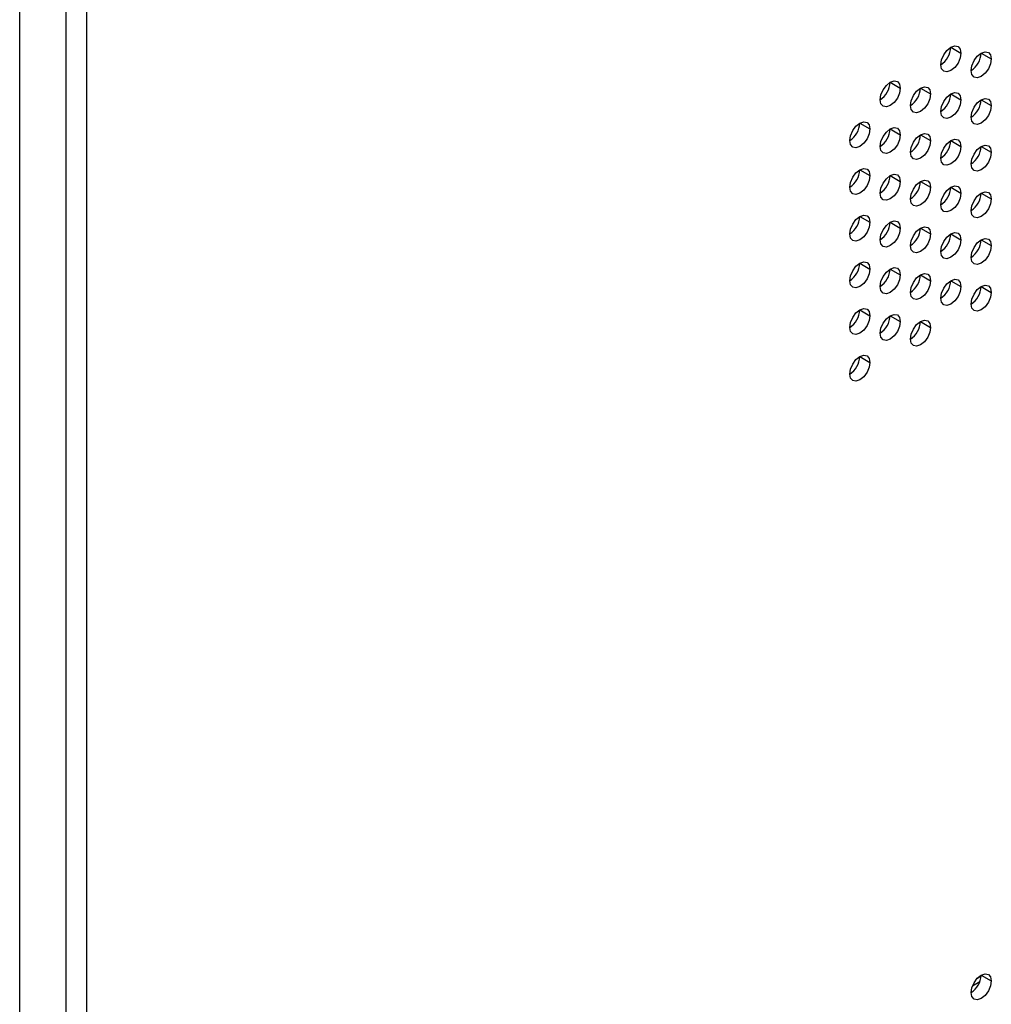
# Model space of a CAD drawing. Header units: millimetres. Extents: x 0 to 1118, y 0 to 864.
# Tile 125 of 256: x 930 to 938, y 640 to 649. Entities that reach past the tile are written whole.
import ezdxf

# ---------------------------------------------------------------- set-up
doc = ezdxf.new("R2010")
doc.units = ezdxf.units.MM

msp = doc.modelspace()

# ---------------------------------------------------------------- linework, layer by layer
at = {"color": 7, "linetype": 'Continuous', "lineweight": 25}
for p, q in [((930.2409, 631.1206), (930.2409, 696.0623)), ((930.4177, 696.0623), (930.4177, 631.1206)), ((929.8343, 631.3043), (929.8343, 670.6474)), ((937.9749, 648.3438), (938.0633, 648.2927)), ((938.2401, 648.2927), (938.3285, 648.2417)), ((937.4446, 648.0376), (937.533, 647.9866)), ((937.7097, 647.9865), (937.7981, 647.9355)), ((937.9749, 647.9355), (938.0633, 647.8845)), ((938.2401, 647.8844), (938.3285, 647.8334)), ((937.1794, 647.6804), (937.2678, 647.6294)), ((937.4446, 647.6293), (937.533, 647.5783)), ((937.7097, 647.5783), (937.7981, 647.5272)), ((937.9749, 647.5272), (938.0633, 647.4762)), ((938.2401, 647.4762), (938.3285, 647.4251)), ((937.1794, 647.2721), (937.2678, 647.2211)), ((937.4446, 647.2211), (937.533, 647.17)), ((937.7097, 647.17), (937.7981, 647.119)), ((937.9749, 647.1189), (938.0633, 647.0679)), ((938.2401, 647.0679), (938.3285, 647.0169)), ((937.1794, 646.8638), (937.2678, 646.8128)), ((937.4446, 646.8128), (937.533, 646.7618)), ((937.7097, 646.7617), (937.7981, 646.7107)), ((937.9749, 646.7107), (938.0633, 646.6596)), ((938.2401, 646.6596), (938.3285, 646.6086)), ((937.1794, 646.4556), (937.2678, 646.4045)), ((937.4446, 646.4045), (937.533, 646.3535)), ((937.7097, 646.3535), (937.7981, 646.3024)), ((937.9749, 646.3024), (938.0633, 646.2514)), ((938.2401, 646.2513), (938.3285, 646.2003)), ((937.1794, 646.0473), (937.2678, 645.9963)), ((937.4446, 645.9962), (937.533, 645.9452)), ((937.7097, 645.9452), (937.7981, 645.8942)), ((937.1794, 645.639), (937.2678, 645.588)), ((938.2397, 640.2196), (938.2028, 640.1984)), ((938.2401, 640.2294), (938.3285, 640.1783))]:
    msp.add_line(p, q, dxfattribs=at)
at = {"color": 8, "linetype": 'Continuous', "lineweight": 25}
msp.add_line((938.2279, 640.1705), (938.1632, 640.1332), dxfattribs=at)
at = {"color": 7, "linetype": 'Continuous', "lineweight": 25, "flags": 128}
for points in [[(937.8865, 648.1907), (937.8933, 648.2336), (937.9124, 648.2778), (937.9411, 648.3165), (937.9749, 648.3438), (938.0087, 648.3555), (938.0374, 648.35), (938.0566, 648.3279), (938.0633, 648.2927)], [(938.0633, 648.2927), (938.0566, 648.2498), (938.0374, 648.2056), (938.0087, 648.1669), (937.9749, 648.1396), (937.9411, 648.1279), (937.9124, 648.1334), (937.8933, 648.1555), (937.8865, 648.1907)], [(938.1517, 648.1396), (938.1584, 648.1826), (938.1776, 648.2267), (938.2063, 648.2654), (938.2401, 648.2927), (938.2739, 648.3045), (938.3026, 648.2989), (938.3217, 648.2768), (938.3285, 648.2417)], [(938.3285, 648.2417), (938.3217, 648.1987), (938.3026, 648.1545), (938.2739, 648.1159), (938.2401, 648.0886), (938.2063, 648.0768), (938.1776, 648.0824), (938.1584, 648.1044), (938.1517, 648.1396)], [(937.3562, 647.8845), (937.3629, 647.9275), (937.3821, 647.9716), (937.4108, 648.0103), (937.4446, 648.0376), (937.4784, 648.0494), (937.5071, 648.0438), (937.5262, 648.0217), (937.533, 647.9866)], [(937.533, 647.9866), (937.5262, 647.9436), (937.5071, 647.8995), (937.4784, 647.8608), (937.4446, 647.8335), (937.4108, 647.8217), (937.3821, 647.8273), (937.3629, 647.8493), (937.3562, 647.8845)], [(937.6214, 647.8335), (937.6281, 647.8764), (937.6472, 647.9206), (937.6759, 647.9593), (937.7097, 647.9866), (937.7436, 647.9983), (937.7722, 647.9927), (937.7914, 647.9707), (937.7981, 647.9355)], [(937.8865, 647.7824), (937.8933, 647.8253), (937.9124, 647.8695), (937.9411, 647.9082), (937.9749, 647.9355), (938.0087, 647.9473), (938.0374, 647.9417), (938.0566, 647.9196), (938.0633, 647.8845)], [(937.7981, 647.9355), (937.7914, 647.8926), (937.7722, 647.8484), (937.7436, 647.8097), (937.7097, 647.7824), (937.6759, 647.7707), (937.6472, 647.7762), (937.6281, 647.7983), (937.6214, 647.8335)], [(938.0633, 647.8845), (938.0566, 647.8415), (938.0374, 647.7973), (938.0087, 647.7587), (937.9749, 647.7314), (937.9411, 647.7196), (937.9124, 647.7252), (937.8933, 647.7472), (937.8865, 647.7824)], [(938.1517, 647.7313), (938.1584, 647.7743), (938.1776, 647.8185), (938.2063, 647.8571), (938.2401, 647.8844), (938.2739, 647.8962), (938.3026, 647.8906), (938.3217, 647.8686), (938.3285, 647.8334)], [(938.3285, 647.8334), (938.3217, 647.7905), (938.3026, 647.7463), (938.2739, 647.7076), (938.2401, 647.6803), (938.2063, 647.6685), (938.1776, 647.6741), (938.1584, 647.6962), (938.1517, 647.7313)], [(937.091, 647.5273), (937.0978, 647.5703), (937.1169, 647.6144), (937.1456, 647.6531), (937.1794, 647.6804), (937.2132, 647.6922), (937.2419, 647.6866), (937.2611, 647.6645), (937.2678, 647.6294)], [(937.2678, 647.6294), (937.2611, 647.5864), (937.2419, 647.5422), (937.2132, 647.5036), (937.1794, 647.4763), (937.1456, 647.4645), (937.1169, 647.4701), (937.0978, 647.4921), (937.091, 647.5273)], [(937.3562, 647.4763), (937.3629, 647.5192), (937.3821, 647.5634), (937.4108, 647.602), (937.4446, 647.6293), (937.4784, 647.6411), (937.5071, 647.6355), (937.5262, 647.6135), (937.533, 647.5783)], [(937.533, 647.5783), (937.5262, 647.5354), (937.5071, 647.4912), (937.4784, 647.4525), (937.4446, 647.4252), (937.4108, 647.4135), (937.3821, 647.419), (937.3629, 647.4411), (937.3562, 647.4763)], [(937.6214, 647.4252), (937.6281, 647.4681), (937.6472, 647.5123), (937.6759, 647.551), (937.7097, 647.5783), (937.7436, 647.59), (937.7722, 647.5845), (937.7914, 647.5624), (937.7981, 647.5272)], [(937.7981, 647.5272), (937.7914, 647.4843), (937.7722, 647.4401), (937.7436, 647.4014), (937.7097, 647.3741), (937.6759, 647.3624), (937.6472, 647.368), (937.6281, 647.39), (937.6214, 647.4252)], [(937.8865, 647.3741), (937.8933, 647.4171), (937.9124, 647.4613), (937.9411, 647.4999), (937.9749, 647.5272), (938.0087, 647.539), (938.0374, 647.5334), (938.0566, 647.5114), (938.0633, 647.4762)], [(938.0633, 647.4762), (938.0566, 647.4332), (938.0374, 647.3891), (938.0087, 647.3504), (937.9749, 647.3231), (937.9411, 647.3113), (937.9124, 647.3169), (937.8933, 647.339), (937.8865, 647.3741)], [(938.1517, 647.3231), (938.1584, 647.366), (938.1776, 647.4102), (938.2063, 647.4489), (938.2401, 647.4762), (938.2739, 647.4879), (938.3026, 647.4824), (938.3217, 647.4603), (938.3285, 647.4251)], [(938.3285, 647.4251), (938.3217, 647.3822), (938.3026, 647.338), (938.2739, 647.2993), (938.2401, 647.272), (938.2063, 647.2603), (938.1776, 647.2658), (938.1584, 647.2879), (938.1517, 647.3231)], [(937.091, 647.119), (937.0978, 647.162), (937.1169, 647.2062), (937.1456, 647.2448), (937.1794, 647.2721), (937.2132, 647.2839), (937.2419, 647.2783), (937.2611, 647.2563), (937.2678, 647.2211)], [(937.2678, 647.2211), (937.2611, 647.1781), (937.2419, 647.134), (937.2132, 647.0953), (937.1794, 647.068), (937.1456, 647.0562), (937.1169, 647.0618), (937.0978, 647.0839), (937.091, 647.119)], [(937.3562, 647.068), (937.3629, 647.1109), (937.3821, 647.1551), (937.4108, 647.1938), (937.4446, 647.2211), (937.4784, 647.2328), (937.5071, 647.2273), (937.5262, 647.2052), (937.533, 647.17)], [(937.533, 647.17), (937.5262, 647.1271), (937.5071, 647.0829), (937.4784, 647.0442), (937.4446, 647.0169), (937.4108, 647.0052), (937.3821, 647.0108), (937.3629, 647.0328), (937.3562, 647.068)], [(937.6214, 647.0169), (937.6281, 647.0599), (937.6472, 647.104), (937.6759, 647.1427), (937.7097, 647.17), (937.7436, 647.1818), (937.7722, 647.1762), (937.7914, 647.1541), (937.7981, 647.119)], [(937.7981, 647.119), (937.7914, 647.076), (937.7722, 647.0319), (937.7436, 646.9932), (937.7097, 646.9659), (937.6759, 646.9541), (937.6472, 646.9597), (937.6281, 646.9817), (937.6214, 647.0169)], [(937.8865, 646.9659), (937.8933, 647.0088), (937.9124, 647.053), (937.9411, 647.0917), (937.9749, 647.119), (938.0087, 647.1307), (938.0374, 647.1251), (938.0566, 647.1031), (938.0633, 647.0679)], [(938.0633, 647.0679), (938.0566, 647.025), (938.0374, 646.9808), (938.0087, 646.9421), (937.9749, 646.9148), (937.9411, 646.9031), (937.9124, 646.9086), (937.8933, 646.9307), (937.8865, 646.9659)], [(938.1517, 646.9148), (938.1584, 646.9577), (938.1776, 647.0019), (938.2063, 647.0406), (938.2401, 647.0679), (938.2739, 647.0797), (938.3026, 647.0741), (938.3217, 647.052), (938.3285, 647.0169)], [(938.3285, 647.0169), (938.3217, 646.9739), (938.3026, 646.9297), (938.2739, 646.8911), (938.2401, 646.8638), (938.2063, 646.852), (938.1776, 646.8576), (938.1584, 646.8796), (938.1517, 646.9148)], [(937.091, 646.7108), (937.0978, 646.7537), (937.1169, 646.7979), (937.1456, 646.8366), (937.1794, 646.8639), (937.2132, 646.8756), (937.2419, 646.87), (937.2611, 646.848), (937.2678, 646.8128)], [(937.3562, 646.6597), (937.3629, 646.7027), (937.3821, 646.7468), (937.4108, 646.7855), (937.4446, 646.8128), (937.4784, 646.8246), (937.5071, 646.819), (937.5262, 646.7969), (937.533, 646.7618)], [(937.2678, 646.8128), (937.2611, 646.7699), (937.2419, 646.7257), (937.2132, 646.687), (937.1794, 646.6597), (937.1456, 646.648), (937.1169, 646.6535), (937.0978, 646.6756), (937.091, 646.7108)], [(937.533, 646.7618), (937.5262, 646.7188), (937.5071, 646.6746), (937.4784, 646.636), (937.4446, 646.6087), (937.4108, 646.5969), (937.3821, 646.6025), (937.3629, 646.6245), (937.3562, 646.6597)], [(937.6214, 646.6087), (937.6281, 646.6516), (937.6472, 646.6958), (937.6759, 646.7344), (937.7097, 646.7617), (937.7436, 646.7735), (937.7722, 646.7679), (937.7914, 646.7459), (937.7981, 646.7107)], [(937.7981, 646.7107), (937.7914, 646.6678), (937.7722, 646.6236), (937.7436, 646.5849), (937.7097, 646.5576), (937.6759, 646.5459), (937.6472, 646.5514), (937.6281, 646.5735), (937.6214, 646.6087)], [(937.8865, 646.5576), (937.8933, 646.6005), (937.9124, 646.6447), (937.9411, 646.6834), (937.9749, 646.7107), (938.0087, 646.7224), (938.0374, 646.7169), (938.0566, 646.6948), (938.0633, 646.6596)], [(938.0633, 646.6596), (938.0566, 646.6167), (938.0374, 646.5725), (938.0087, 646.5338), (937.9749, 646.5066), (937.9411, 646.4948), (937.9124, 646.5004), (937.8933, 646.5224), (937.8865, 646.5576)], [(938.1517, 646.5065), (938.1584, 646.5495), (938.1776, 646.5937), (938.2063, 646.6323), (938.2401, 646.6596), (938.2739, 646.6714), (938.3026, 646.6658), (938.3217, 646.6438), (938.3285, 646.6086)], [(938.3285, 646.6086), (938.3217, 646.5656), (938.3026, 646.5215), (938.2739, 646.4828), (938.2401, 646.4555), (938.2063, 646.4437), (938.1776, 646.4493), (938.1584, 646.4714), (938.1517, 646.5065)], [(937.091, 646.3025), (937.0978, 646.3454), (937.1169, 646.3896), (937.1456, 646.4283), (937.1794, 646.4556), (937.2132, 646.4673), (937.2419, 646.4618), (937.2611, 646.4397), (937.2678, 646.4045)], [(937.2678, 646.4045), (937.2611, 646.3616), (937.2419, 646.3174), (937.2132, 646.2788), (937.1794, 646.2515), (937.1456, 646.2397), (937.1169, 646.2453), (937.0978, 646.2673), (937.091, 646.3025)], [(937.3562, 646.2514), (937.3629, 646.2944), (937.3821, 646.3386), (937.4108, 646.3772), (937.4446, 646.4045), (937.4784, 646.4163), (937.5071, 646.4107), (937.5262, 646.3887), (937.533, 646.3535)], [(937.533, 646.3535), (937.5262, 646.3105), (937.5071, 646.2664), (937.4784, 646.2277), (937.4446, 646.2004), (937.4108, 646.1886), (937.3821, 646.1942), (937.3629, 646.2163), (937.3562, 646.2514)], [(937.6214, 646.2004), (937.6281, 646.2433), (937.6472, 646.2875), (937.6759, 646.3262), (937.7097, 646.3535), (937.7436, 646.3652), (937.7722, 646.3597), (937.7914, 646.3376), (937.7981, 646.3024)], [(937.8865, 646.1493), (937.8933, 646.1923), (937.9124, 646.2364), (937.9411, 646.2751), (937.9749, 646.3024), (938.0087, 646.3142), (938.0374, 646.3086), (938.0566, 646.2865), (938.0633, 646.2514)], [(937.7981, 646.3024), (937.7914, 646.2595), (937.7722, 646.2153), (937.7436, 646.1766), (937.7097, 646.1493), (937.6759, 646.1376), (937.6472, 646.1432), (937.6281, 646.1652), (937.6214, 646.2004)], [(938.0633, 646.2514), (938.0566, 646.2084), (938.0374, 646.1643), (938.0087, 646.1256), (937.9749, 646.0983), (937.9411, 646.0865), (937.9124, 646.0921), (937.8933, 646.1141), (937.8865, 646.1493)], [(938.1517, 646.0983), (938.1584, 646.1412), (938.1776, 646.1854), (938.2063, 646.2241), (938.2401, 646.2514), (938.2739, 646.2631), (938.3026, 646.2575), (938.3217, 646.2355), (938.3285, 646.2003)], [(938.3285, 646.2003), (938.3217, 646.1574), (938.3026, 646.1132), (938.2739, 646.0745), (938.2401, 646.0472), (938.2063, 646.0355), (938.1776, 646.041), (938.1584, 646.0631), (938.1517, 646.0983)], [(937.091, 645.8942), (937.0978, 645.9372), (937.1169, 645.9813), (937.1456, 646.02), (937.1794, 646.0473), (937.2132, 646.0591), (937.2419, 646.0535), (937.2611, 646.0315), (937.2678, 645.9963)], [(937.2678, 645.9963), (937.2611, 645.9533), (937.2419, 645.9092), (937.2132, 645.8705), (937.1794, 645.8432), (937.1456, 645.8314), (937.1169, 645.837), (937.0978, 645.8591), (937.091, 645.8942)], [(937.3562, 645.8432), (937.3629, 645.8861), (937.3821, 645.9303), (937.4108, 645.969), (937.4446, 645.9963), (937.4784, 646.008), (937.5071, 646.0024), (937.5262, 645.9804), (937.533, 645.9452)], [(937.533, 645.9452), (937.5262, 645.9023), (937.5071, 645.8581), (937.4784, 645.8194), (937.4446, 645.7921), (937.4108, 645.7804), (937.3821, 645.7859), (937.3629, 645.808), (937.3562, 645.8432)], [(937.6214, 645.7921), (937.6281, 645.8351), (937.6472, 645.8792), (937.6759, 645.9179), (937.7097, 645.9452), (937.7436, 645.957), (937.7722, 645.9514), (937.7914, 645.9293), (937.7981, 645.8942)], [(937.7981, 645.8942), (937.7914, 645.8512), (937.7722, 645.807), (937.7436, 645.7684), (937.7097, 645.7411), (937.6759, 645.7293), (937.6472, 645.7349), (937.6281, 645.7569), (937.6214, 645.7921)], [(937.091, 645.486), (937.0978, 645.5289), (937.1169, 645.5731), (937.1456, 645.6118), (937.1794, 645.6391), (937.2132, 645.6508), (937.2419, 645.6452), (937.2611, 645.6232), (937.2678, 645.588)], [(937.2678, 645.588), (937.2611, 645.5451), (937.2419, 645.5009), (937.2132, 645.4622), (937.1794, 645.4349), (937.1456, 645.4232), (937.1169, 645.4287), (937.0978, 645.4508), (937.091, 645.486)], [(938.1517, 640.0763), (938.1584, 640.1192), (938.1776, 640.1634), (938.2063, 640.2021), (938.2401, 640.2294), (938.2739, 640.2411), (938.3026, 640.2356), (938.3217, 640.2135), (938.3285, 640.1783)], [(938.3285, 640.1783), (938.3217, 640.1354), (938.3026, 640.0912), (938.2739, 640.0525), (938.2401, 640.0252), (938.2063, 640.0135), (938.1776, 640.019), (938.1584, 640.0411), (938.1517, 640.0763)]]:
    msp.add_lwpolyline(points, dxfattribs=at)
at = {"color": 7, "linetype": 'Continuous', "lineweight": 25}
for centre, start, end in [((937.783, 648.3525), 302.60548, 357.39452), ((938.0482, 648.3014), 302.60548, 357.39452), ((937.2527, 648.0463), 302.60548, 357.39452), ((937.5178, 647.9953), 302.60548, 357.39452), ((937.783, 647.9442), 302.60548, 357.39452), ((938.0482, 647.8932), 302.60548, 357.39452), ((936.9875, 647.6891), 302.60548, 357.39452), ((937.2527, 647.6381), 302.60548, 357.39452), ((937.5178, 647.587), 302.60548, 357.39452), ((937.783, 647.5359), 302.60548, 357.39452), ((938.0482, 647.4849), 302.60548, 357.39452), ((936.9875, 647.2808), 302.60548, 357.39452), ((937.2527, 647.2298), 302.60548, 357.39452), ((937.5178, 647.1787), 302.60548, 357.39452), ((937.783, 647.1277), 302.60548, 357.39452), ((938.0482, 647.0766), 302.60548, 357.39452), ((936.9875, 646.8726), 302.60548, 357.39452), ((937.2527, 646.8215), 302.60548, 357.39452), ((937.5178, 646.7705), 302.60548, 357.39452), ((937.783, 646.7194), 302.60548, 357.39452), ((938.0482, 646.6683), 302.60548, 357.39452), ((936.9875, 646.4643), 302.60548, 357.39452), ((937.2527, 646.4132), 302.60548, 357.39452), ((937.5178, 646.3622), 302.60548, 357.39452), ((937.783, 646.3111), 302.60548, 357.39452), ((938.0482, 646.2601), 302.60548, 357.39452), ((936.9875, 646.056), 302.60548, 357.39452), ((937.2527, 646.005), 302.60548, 357.39452), ((937.5178, 645.9539), 302.60548, 357.39452), ((936.9875, 645.6478), 302.60548, 357.39452), ((938.0482, 640.2381), 302.60672, 357.39444)]:
    msp.add_arc(centre, 0.1921, start, end, dxfattribs=at)

doc.saveas('drawing.dxf')
